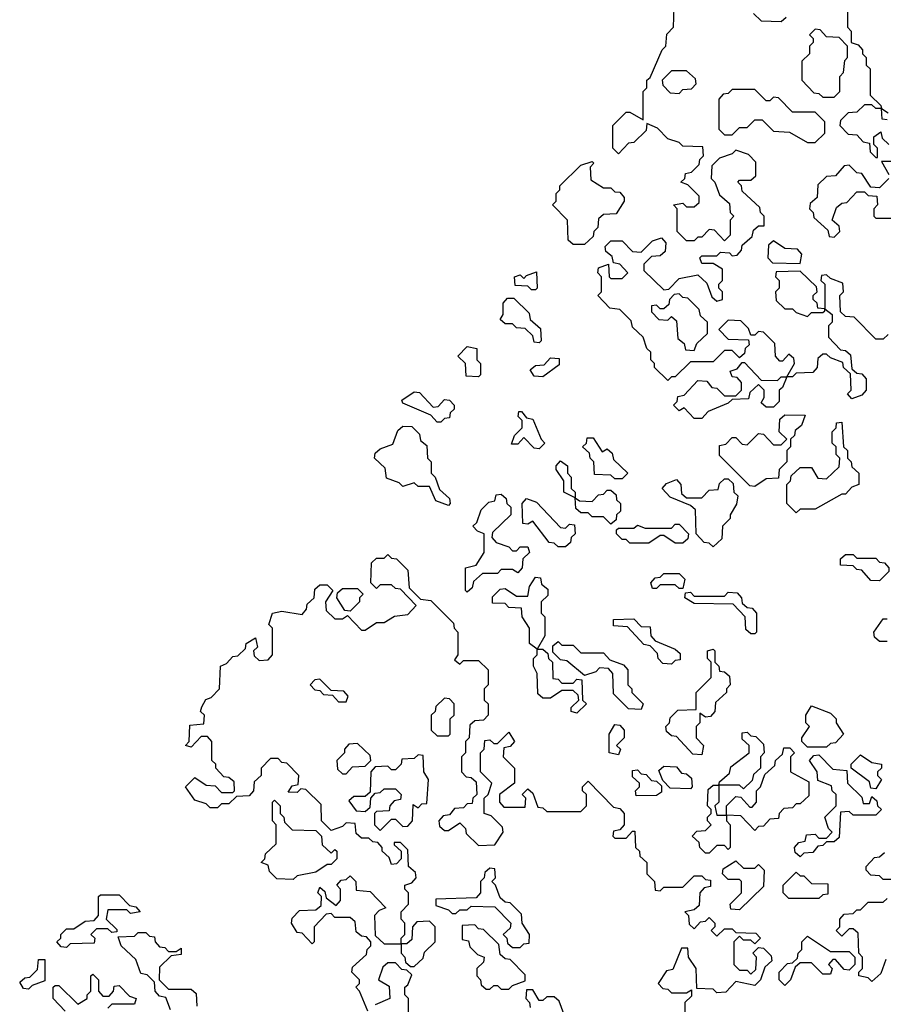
# Model space of a CAD drawing. Extents: x 2708302 to 2968450, y 494490 to 722710.
# Tile 114 of 256: x 2851832 to 2854115, y 636400 to 639005. Entities that reach past the tile are written whole.
import ezdxf

# ---------------------------------------------------------------- set-up
doc = ezdxf.new("R2010")
doc.units = 0

msp = doc.modelspace()

# ---------------------------------------------------------------- linework, layer by layer
at = {"layer": '0CON20XD'}
for points in [[(2854128.3, 638171.7), (2854115, 638160), (2854095, 638160), (2854038.3, 638218.3), (2854015, 638220), (2854001.7, 638231.7), (2854000, 638275), (2854010, 638285), (2854008.3, 638308.3), (2853975, 638320), (2853965, 638330), (2853951.7, 638328.3), (2853950, 638315), (2853960, 638305), (2853960, 638240), (2853980, 638225), (2853980, 638205), (2853970, 638195), (2853970, 638165), (2854001.7, 638131.7), (2854015, 638130), (2854028.3, 638118.3), (2854031.7, 638081.7), (2854045, 638070), (2854058.3, 638068.3), (2854070, 638055), (2854070, 638025), (2854058.3, 638011.7), (2854031.7, 638001.7), (2854020, 638015), (2854030, 638025), (2854028.3, 638068.3), (2854010, 638085), (2854008.3, 638098.3), (2853975, 638110), (2853965, 638120), (2853955, 638120), (2853941.7, 638108.3), (2853940, 638085), (2853928.3, 638071.7), (2853885, 638070), (2853875, 638060), (2853860, 638060), (2853848.3, 638031.7), (2853840, 638025), (2853840, 637995), (2853825, 637980), (2853805, 637980), (2853791.7, 637991.7), (2853800, 638005), (2853800, 638025), (2853785, 638040), (2853761.7, 638018.3), (2853758.3, 638001.7), (2853715, 638000), (2853705, 637990), (2853651.7, 637968.3), (2853635, 637950), (2853615, 637950), (2853588.3, 637978.3), (2853575, 637970), (2853560, 637985), (2853570, 637995), (2853571.7, 638008.3), (2853588.3, 638011.7), (2853625, 638050), (2853648.3, 638048.3), (2853661.7, 638031.7), (2853675, 638030), (2853695, 638010), (2853725, 638010), (2853740, 638025), (2853740, 638045), (2853728.3, 638058.3), (2853715, 638060), (2853710, 638075), (2853728.3, 638081.7), (2853741.7, 638098.3), (2853748.3, 638098.3), (2853791.7, 638051.7), (2853835, 638050), (2853845, 638060), (2853860, 638060), (2853880, 638095), (2853878.3, 638108.3), (2853865, 638120), (2853848.3, 638101.7), (2853841.7, 638101.7), (2853830, 638115), (2853828.3, 638148.3), (2853798.3, 638178.3), (2853785, 638180), (2853775, 638170), (2853765, 638170), (2853758.3, 638188.3), (2853738.3, 638208.3), (2853705, 638210), (2853680, 638185), (2853705, 638160), (2853758.3, 638158.3), (2853760, 638145), (2853750, 638135), (2853748.3, 638121.7), (2853735, 638110), (2853715, 638130), (2853695, 638130), (2853665, 638100), (2853605, 638100), (2853565, 638060), (2853555, 638060), (2853545, 638050), (2853510, 638085), (2853510, 638095), (2853500, 638105), (2853500, 638125), (2853490, 638135), (2853480, 638165), (2853451.7, 638191.7), (2853448.3, 638208.3), (2853418.3, 638238.3), (2853391.7, 638241.7), (2853360, 638275), (2853370, 638285), (2853370, 638325), (2853360, 638335), (2853361.7, 638348.3), (2853388.3, 638358.3), (2853390, 638325), (2853395, 638320), (2853425, 638320), (2853440, 638335), (2853418.3, 638358.3), (2853401.7, 638361.7), (2853398.3, 638378.3), (2853381.7, 638391.7), (2853380, 638405), (2853395, 638420), (2853425, 638420), (2853451.7, 638391.7), (2853475, 638390), (2853505, 638420), (2853528.3, 638428.3), (2853540, 638415), (2853538.3, 638391.7), (2853525, 638380), (2853501.7, 638378.3), (2853481.7, 638358.3), (2853481.7, 638341.7), (2853535, 638290), (2853548.3, 638291.7), (2853575, 638320), (2853625, 638330), (2853648.3, 638308.3), (2853661.7, 638271.7), (2853675, 638260), (2853690, 638265), (2853690, 638285), (2853680, 638295), (2853680, 638305), (2853690, 638315), (2853690, 638345), (2853665, 638360), (2853635, 638360), (2853630, 638375), (2853635, 638380), (2853675, 638380), (2853685, 638390), (2853708.3, 638388.3), (2853715, 638380), (2853728.3, 638381.7), (2853740, 638395), (2853741.7, 638408.3), (2853768.3, 638431.7), (2853771.7, 638448.3), (2853785, 638460), (2853800, 638460), (2853800, 638485), (2853790, 638495), (2853788.3, 638508.3), (2853741.7, 638551.7), (2853740, 638565), (2853730, 638575), (2853735, 638580), (2853765, 638580), (2853778.3, 638591.7), (2853778.3, 638628.3), (2853758.3, 638648.3), (2853725, 638660), (2853715, 638650), (2853681.7, 638638.3), (2853661.7, 638618.3), (2853660, 638585), (2853670, 638575), (2853681.7, 638541.7), (2853708.3, 638518.3), (2853710, 638495), (2853720, 638485), (2853710, 638475), (2853710, 638435), (2853695, 638420), (2853668.3, 638448.3), (2853655, 638450), (2853635, 638430), (2853625, 638430), (2853615, 638420), (2853595, 638420), (2853570, 638445), (2853570, 638505), (2853560, 638515), (2853585, 638520), (2853595, 638510), (2853615, 638510), (2853628.3, 638521.7), (2853628.3, 638538.3), (2853598.3, 638568.3), (2853580, 638575), (2853590, 638585), (2853591.7, 638598.3), (2853608.3, 638601.7), (2853628.3, 638621.7), (2853630, 638635), (2853640, 638645), (2853638.3, 638668.3), (2853585, 638670), (2853575, 638680), (2853545, 638690), (2853518.3, 638718.3), (2853490, 638730), (2853488.3, 638711.7), (2853455, 638680), (2853441.7, 638678.3), (2853415, 638650), (2853400, 638665), (2853400, 638725), (2853435, 638760), (2853445, 638760), (2853480, 638740), (2853480, 638815), (2853490, 638825), (2853490, 638845), (2853498.3, 638851.7), (2853530, 638925), (2853540, 638935), (2853543, 638967), (2853560, 638985), (2853561.7, 639038.3)], [(2854020, 639045), (2854020, 638985), (2854030, 638975), (2854030, 638945), (2854048.3, 638938.3), (2854060, 638925), (2854060, 638915), (2854070, 638905), (2854070, 638885), (2854080, 638875), (2854080, 638805), (2854108.3, 638778.3), (2854110, 638770), (2854128.3, 638758.3)], [(2853771.7, 639021.7), (2853791.7, 639001.7), (2853845, 639000), (2853858.3, 639011.7)], [(2853985, 638800), (2854000, 638815), (2854000, 638855), (2854010, 638865), (2854013, 638897), (2854020, 638905), (2854020, 638935), (2853998.3, 638958.3), (2853965, 638960), (2853948.3, 638978.3), (2853935, 638980), (2853920, 638965), (2853930, 638955), (2853930, 638945), (2853920, 638935), (2853920, 638915), (2853900, 638895), (2853900, 638845), (2853931.7, 638811.7), (2853945, 638810), (2853955, 638800), (2853985, 638800)], [(2853575, 638810), (2853585, 638820), (2853608.3, 638821.7), (2853620, 638835), (2853618.3, 638848.3), (2853595, 638870), (2853555, 638870), (2853530, 638845), (2853531.7, 638831.7), (2853551.7, 638811.7), (2853575, 638810)], [(2853935, 638680), (2853960, 638705), (2853960, 638735), (2853935, 638760), (2853875, 638760), (2853838.3, 638798.3), (2853825, 638800), (2853815, 638790), (2853805, 638790), (2853775, 638820), (2853715, 638820), (2853705, 638810), (2853691.7, 638808.3), (2853680, 638795), (2853680, 638715), (2853695, 638700), (2853715, 638700), (2853735, 638720), (2853755, 638720), (2853775, 638740), (2853795, 638740), (2853825, 638710), (2853867, 638707), (2853915, 638680), (2853935, 638680)], [(2854125, 638740), (2854111.7, 638741.7), (2854110, 638770), (2854095, 638770), (2854085, 638780), (2854065, 638780), (2854045, 638760), (2854021.7, 638758.3), (2854001.7, 638738.3), (2854000, 638725), (2854021.7, 638701.7), (2854045, 638700), (2854061.7, 638681.7), (2854078.3, 638678.3), (2854080, 638655), (2854095, 638640), (2854100, 638640), (2854100, 638665), (2854090, 638675), (2854090, 638695), (2854108.3, 638708.3), (2854111.7, 638691.7), (2854130, 638675)], [(2853325, 638410), (2853295, 638410), (2853281.7, 638421.7), (2853280, 638475), (2853240, 638515), (2853250, 638525), (2853250, 638545), (2853260, 638555), (2853260, 638565), (2853315, 638620), (2853345, 638630), (2853350, 638625), (2853340, 638615), (2853341.7, 638581.7), (2853375, 638560), (2853395, 638560), (2853405, 638550), (2853418.3, 638548.3), (2853430, 638535), (2853430, 638525), (2853408.3, 638491.7), (2853375, 638490), (2853361.7, 638478.3), (2853360, 638455), (2853350, 638445), (2853348.3, 638431.7), (2853325, 638410)], [(2854130, 638585), (2854105, 638560), (2854081.7, 638561.7), (2854058.3, 638598.3), (2854045, 638600), (2854025, 638620), (2854011.7, 638618.3), (2853988.3, 638591.7), (2853965, 638590), (2853941.7, 638568.3), (2853940, 638535), (2853921.7, 638518.3), (2853920, 638505), (2853930, 638495), (2853931.7, 638481.7), (2853968.3, 638448.3), (2853971.7, 638431.7), (2853985, 638430), (2854000, 638445), (2853998.3, 638458.3), (2853980, 638475), (2853991.7, 638508.3), (2854005, 638520), (2854018.3, 638521.7), (2854045, 638550), (2854065, 638550), (2854075, 638540), (2854098.3, 638538.3), (2854100, 638515), (2854090, 638505), (2854090, 638485), (2854095, 638480), (2854135, 638480)], [(2854135, 638630), (2854110, 638630), (2854130, 638595)], [(2853895, 638360), (2853900, 638385), (2853888.3, 638398.3), (2853855, 638400), (2853825, 638420), (2853811.7, 638408.3), (2853810, 638375), (2853821.7, 638361.7), (2853895, 638360)], [(2853195, 638290), (2853185, 638290), (2853175, 638300), (2853141.7, 638301.7), (2853140, 638325), (2853155, 638330), (2853165, 638320), (2853171.7, 638328.3), (2853198.3, 638338.3), (2853200, 638295), (2853195, 638290)], [(2853915, 638220), (2853925, 638230), (2853955, 638230), (2853960, 638235), (2853960, 638240), (2853941.7, 638241.7), (2853940, 638255), (2853930, 638265), (2853930, 638275), (2853940, 638285), (2853938.3, 638298.3), (2853895, 638340), (2853831.7, 638338.3), (2853830, 638325), (2853840, 638315), (2853840, 638295), (2853830, 638285), (2853831.7, 638261.7), (2853855, 638240), (2853875, 638240), (2853885, 638230), (2853915, 638220)], [(2853615, 638130), (2853621.7, 638148.3), (2853650, 638175), (2853650, 638205), (2853631.7, 638221.7), (2853628.3, 638238.3), (2853598.3, 638268.3), (2853585, 638270), (2853575, 638280), (2853561.7, 638278.3), (2853550, 638265), (2853548.3, 638251.7), (2853535, 638240), (2853525, 638240), (2853515, 638250), (2853501.7, 638248.3), (2853501.7, 638231.7), (2853521.7, 638211.7), (2853545, 638210), (2853555, 638220), (2853568.3, 638208.3), (2853571.7, 638161.7), (2853588.3, 638148.3), (2853591.7, 638131.7), (2853615, 638130)], [(2853205, 638150), (2853191.7, 638151.7), (2853188.3, 638168.3), (2853168.3, 638188.3), (2853145, 638190), (2853135, 638200), (2853115, 638200), (2853101.7, 638211.7), (2853110, 638225), (2853110, 638255), (2853121.7, 638268.3), (2853138.3, 638268.3), (2853178.3, 638228.3), (2853181.7, 638211.7), (2853208.3, 638188.3), (2853210, 638155), (2853205, 638150)], [(2853045, 638060), (2853011.7, 638061.7), (2853010, 638095), (2852990, 638115), (2853015, 638140), (2853040, 638135), (2853040, 638105), (2853050, 638095), (2853050, 638065), (2853045, 638060)], [(2853215, 638060), (2853191.7, 638061.7), (2853181.7, 638078.3), (2853195, 638090), (2853218.3, 638091.7), (2853235, 638110), (2853258.3, 638108.3), (2853258.3, 638091.7), (2853215, 638060)], [(2852945, 637940), (2852935, 637940), (2852918.3, 637958.3), (2852845, 637990), (2852841.7, 637998.3), (2852875, 638020), (2852888.3, 638018.3), (2852925, 637980), (2852938.3, 637981.7), (2852955, 638000), (2852968.3, 637998.3), (2852980, 637985), (2852980, 637975), (2852970, 637965), (2852968.3, 637951.7), (2852955, 637950), (2852945, 637940)], [(2853205, 637870), (2853191.7, 637871.7), (2853165, 637900), (2853148.3, 637881.7), (2853131.7, 637881.7), (2853140, 637905), (2853160, 637925), (2853160, 637945), (2853150, 637955), (2853151.7, 637968.3), (2853158.3, 637968.3), (2853171.7, 637951.7), (2853188.3, 637948.3), (2853210, 637895), (2853220, 637885), (2853205, 637870)], [(2853775, 637770), (2853761.7, 637771.7), (2853681.7, 637851.7), (2853681.7, 637878.3), (2853698.3, 637881.7), (2853715, 637900), (2853725, 637900), (2853741.7, 637881.7), (2853755, 637880), (2853785, 637910), (2853798.3, 637908.3), (2853825, 637880), (2853845, 637880), (2853860, 637895), (2853840, 637915), (2853841.7, 637948.3), (2853855, 637960), (2853908.3, 637958.3), (2853898.3, 637931.7), (2853881.7, 637918.3), (2853880, 637905), (2853870, 637895), (2853870, 637875), (2853860, 637865), (2853860, 637835), (2853840, 637815), (2853838.3, 637791.7), (2853805, 637790), (2853775, 637770)], [(2853885, 637700), (2853860, 637725), (2853860, 637775), (2853870, 637785), (2853871.7, 637798.3), (2853895, 637820), (2853925, 637820), (2853941.7, 637791.7), (2853965, 637790), (2853998.3, 637821.7), (2854000, 637845), (2853990, 637855), (2853990, 637875), (2853980, 637885), (2853980, 637915), (2853990, 637925), (2853991.7, 637938.3), (2854005, 637940), (2854010, 637875), (2854020, 637865), (2854020, 637845), (2854030, 637835), (2854031.7, 637821.7), (2854050, 637805), (2854050, 637775), (2854031.7, 637768.3), (2854015, 637750), (2854005, 637750), (2853935, 637710), (2853895, 637710), (2853885, 637700)], [(2852965, 637720), (2852931.7, 637731.7), (2852915, 637770), (2852885, 637770), (2852875, 637780), (2852845, 637770), (2852835, 637780), (2852801.7, 637791.7), (2852798.3, 637818.3), (2852770, 637845), (2852771.7, 637858.3), (2852785, 637870), (2852818.3, 637881.7), (2852831.7, 637918.3), (2852845, 637930), (2852868.3, 637928.3), (2852888.3, 637908.3), (2852891.7, 637891.7), (2852908.3, 637878.3), (2852910, 637845), (2852920, 637835), (2852920, 637805), (2852930, 637795), (2852941.7, 637761.7), (2852968.3, 637738.3), (2852970, 637725), (2852965, 637720)], [(2853425, 637790), (2853405, 637790), (2853395, 637800), (2853351.7, 637801.7), (2853350, 637835), (2853340, 637845), (2853338.3, 637858.3), (2853320, 637875), (2853330, 637885), (2853331.7, 637898.3), (2853348.3, 637898.3), (2853371.7, 637861.7), (2853385, 637870), (2853398.3, 637858.3), (2853401.7, 637841.7), (2853440, 637805), (2853425, 637790)], [(2853395, 637670), (2853375, 637690), (2853345, 637690), (2853335, 637700), (2853315, 637700), (2853301.7, 637711.7), (2853300, 637740), (2853270, 637755), (2853270, 637785), (2853250, 637815), (2853250, 637825), (2853261.7, 637838.3), (2853280, 637825), (2853280, 637805), (2853290, 637795), (2853290, 637765), (2853300, 637755), (2853300, 637740), (2853311.7, 637731.7), (2853345, 637730), (2853361.7, 637748.3), (2853375, 637750), (2853385, 637760), (2853395, 637760), (2853408.3, 637748.3), (2853410, 637735), (2853420, 637725), (2853420, 637705), (2853410, 637695), (2853408.3, 637681.7), (2853395, 637670)], [(2853665, 637610), (2853655, 637620), (2853641.7, 637621.7), (2853620, 637645), (2853618.3, 637708.3), (2853605, 637720), (2853551.7, 637741.7), (2853530, 637765), (2853541.7, 637778.3), (2853568.3, 637788.3), (2853580, 637775), (2853581.7, 637751.7), (2853595, 637740), (2853635, 637740), (2853655, 637760), (2853678.3, 637761.7), (2853681.7, 637778.3), (2853695, 637790), (2853705, 637790), (2853718.3, 637778.3), (2853720, 637755), (2853730, 637745), (2853727, 637723), (2853710, 637695), (2853710, 637685), (2853690, 637665), (2853688.3, 637631.7), (2853665, 637610)], [(2853015, 637490), (2853010, 637495), (2853010, 637555), (2853038.3, 637561.7), (2853060, 637595), (2853060, 637645), (2853041.7, 637651.7), (2853030, 637665), (2853040, 637675), (2853051.7, 637708.3), (2853071.7, 637728.3), (2853088.3, 637731.7), (2853091.7, 637748.3), (2853105, 637750), (2853118.3, 637738.3), (2853120, 637725), (2853130, 637715), (2853130, 637695), (2853081.7, 637648.3), (2853080, 637635), (2853091.7, 637621.7), (2853125, 637610), (2853135, 637600), (2853145, 637600), (2853155, 637610), (2853175, 637610), (2853180, 637595), (2853161.7, 637578.3), (2853160, 637555), (2853148.3, 637541.7), (2853135, 637550), (2853105, 637550), (2853095, 637540), (2853055, 637540), (2853031.7, 637518.3), (2853028.3, 637501.7), (2853015, 637490)], [(2853275, 637610), (2853255, 637610), (2853245, 637620), (2853231.7, 637621.7), (2853188.3, 637678.3), (2853175, 637670), (2853161.7, 637671.7), (2853160, 637725), (2853171.7, 637738.3), (2853198.3, 637728.3), (2853261.7, 637661.7), (2853275, 637660), (2853285, 637670), (2853298.3, 637668.3), (2853300, 637645), (2853290, 637635), (2853288.3, 637621.7), (2853275, 637610)], [(2853585, 637620), (2853565, 637620), (2853535, 637640), (2853525, 637640), (2853495, 637620), (2853445, 637620), (2853435, 637630), (2853425, 637630), (2853410, 637645), (2853410, 637655), (2853415, 637660), (2853455, 637660), (2853465, 637667.5), (2853485, 637660), (2853555, 637660), (2853565, 637670), (2853575, 637670), (2853600, 637645), (2853598.3, 637631.7), (2853585, 637620)], [(2852751.7, 636381.7), (2852730, 636435), (2852720, 636445), (2852730, 636455), (2852730, 636465), (2852710, 636485), (2852711.7, 636498.3), (2852748.3, 636531.7), (2852750, 636545), (2852760, 636555), (2852760, 636565), (2852748.3, 636578.3), (2852735, 636580), (2852721.7, 636591.7), (2852718.3, 636618.3), (2852705, 636630), (2852665, 636630), (2852655, 636640), (2852641.7, 636638.3), (2852610, 636605), (2852610, 636565), (2852605, 636560), (2852578.3, 636588.3), (2852565, 636590), (2852550, 636615), (2852551.7, 636628.3), (2852571.7, 636648.3), (2852615, 636650), (2852628.3, 636661.7), (2852630, 636685), (2852620, 636695), (2852625, 636710), (2852638.3, 636698.3), (2852641.7, 636681.7), (2852668.3, 636661.7), (2852680, 636675), (2852680, 636705), (2852670, 636715), (2852681.7, 636728.3), (2852695, 636730), (2852705, 636740), (2852720, 636725), (2852721.7, 636701.7), (2852758.3, 636698.3), (2852800, 636655), (2852781.7, 636648.3), (2852770, 636635), (2852771.7, 636581.7), (2852795, 636560), (2852840, 636560), (2852840, 636575), (2852850, 636585), (2852850, 636615), (2852840, 636625), (2852840, 636645), (2852860, 636665), (2852860, 636695), (2852850, 636705), (2852850, 636715), (2852868.3, 636721.7), (2852880, 636735), (2852878.3, 636748.3), (2852860, 636765), (2852858.3, 636808.3), (2852838.3, 636828.3), (2852821.7, 636828.3), (2852821.7, 636821.7), (2852840, 636805), (2852840, 636785), (2852828.3, 636771.7), (2852815, 636770), (2852808.3, 636788.3), (2852790, 636805), (2852790, 636815), (2852778.3, 636828.3), (2852765, 636830), (2852755, 636840), (2852735, 636840), (2852721.7, 636851.7), (2852718.3, 636878.3), (2852695, 636880), (2852685, 636870), (2852655, 636860), (2852630, 636885), (2852628.3, 636928.3), (2852588.3, 636968.3), (2852575, 636970), (2852565, 636960), (2852541.7, 636961.7), (2852551.7, 636978.3), (2852568.3, 636981.7), (2852570, 637005), (2852538.3, 637038.3), (2852525, 637040), (2852515, 637050), (2852495, 637050), (2852470, 637025), (2852470, 637005), (2852451.7, 636988.3), (2852450, 636965), (2852438.3, 636951.7), (2852405, 636950), (2852385, 636930), (2852365, 636930), (2852355, 636920), (2852335, 636920), (2852325, 636930), (2852295, 636940), (2852270, 636975), (2852295, 637000), (2852325, 636980), (2852348.3, 636978.3), (2852365, 636960), (2852395, 636960), (2852400, 636965), (2852398.3, 636988.3), (2852385, 637000), (2852371.7, 637001.7), (2852350, 637025), (2852350, 637035), (2852340, 637045), (2852340, 637095), (2852328.3, 637108.3), (2852311.7, 637108.3), (2852285, 637080), (2852270, 637085), (2852280, 637095), (2852281.7, 637138.3), (2852318.3, 637141.7), (2852320, 637165), (2852310, 637175), (2852313, 637187), (2852323.6, 637206.4), (2852338.3, 637211.7), (2852360, 637235), (2852362.5, 637295), (2852378.3, 637301.7), (2852395, 637320), (2852408.3, 637321.7), (2852428.3, 637341.7), (2852430, 637355), (2852455, 637370), (2852460, 637345), (2852450, 637335), (2852451.7, 637321.7), (2852465, 637310), (2852488.3, 637311.7), (2852500, 637325), (2852500, 637395), (2852490, 637405), (2852500, 637435), (2852525, 637440), (2852578.3, 637431.7), (2852590, 637445), (2852591.7, 637458.3), (2852610, 637475), (2852611.7, 637498.3), (2852625, 637510), (2852645, 637510), (2852660, 637495), (2852640, 637465), (2852641.7, 637441.7), (2852665, 637420), (2852685, 637420), (2852698.3, 637428.3), (2852735, 637390), (2852745, 637390), (2852775, 637410), (2852795, 637410), (2852823, 637427), (2852858.3, 637431.7), (2852880, 637455), (2852838.3, 637498.3), (2852825, 637500), (2852815, 637510), (2852785, 637510), (2852775, 637500), (2852760, 637515), (2852761.7, 637568.3), (2852775, 637580), (2852795, 637580), (2852805, 637590), (2852815, 637580), (2852828.3, 637578.3), (2852858.3, 637548.3), (2852861.7, 637501.7), (2852891.7, 637471.7), (2852918.3, 637468.3), (2852978.3, 637408.3), (2852980, 637395), (2852990, 637385), (2852990, 637325), (2852981.7, 637311.7), (2852995, 637300), (2853005, 637310), (2853045, 637310), (2853070, 637285), (2853070, 637245), (2853060, 637235), (2853060, 637205), (2853070, 637195), (2853070, 637165), (2853058.3, 637151.7), (2853035, 637150), (2853021.7, 637138.3), (2853020, 637105), (2853010, 637095), (2853010, 637065), (2853000, 637055), (2853000, 637015), (2853011.7, 637001.7), (2853025, 637000), (2853038.3, 636988.3), (2853040, 636955), (2853030, 636945), (2853028.3, 636931.7), (2853015, 636930), (2853005, 636920), (2852981.7, 636918.3), (2852968.3, 636901.7), (2852951.7, 636898.3), (2852940, 636885), (2852941.7, 636871.7), (2852955, 636860), (2852965, 636860), (2852995, 636880), (2853010, 636865), (2853011.7, 636851.7), (2853045, 636820), (2853088.3, 636821.7), (2853110, 636855), (2853108.3, 636868.3), (2853078.3, 636898.3), (2853060, 636905), (2853060, 636945), (2853070, 636955), (2853080, 636985), (2853050, 637015), (2853050, 637065), (2853060, 637075), (2853061.7, 637098.3), (2853075, 637100), (2853085, 637090), (2853095, 637090), (2853125, 637120), (2853140, 637095), (2853128.3, 637081.7), (2853111.7, 637078.3), (2853110, 637055), (2853140, 637025), (2853140, 636985), (2853100, 636955), (2853100, 636935), (2853111.7, 636921.7), (2853168.3, 636921.7), (2853170, 636945), (2853160, 636955), (2853175, 636970), (2853188.3, 636958.3), (2853201.7, 636921.7), (2853215, 636920), (2853225, 636910), (2853315, 636910), (2853330, 636925), (2853330, 636955), (2853320, 636965), (2853320, 636975), (2853335, 636990), (2853401.7, 636921.7), (2853418.3, 636918.3), (2853430, 636905), (2853430, 636875), (2853418.3, 636861.7), (2853401.7, 636858.3), (2853400, 636845), (2853405, 636840), (2853435, 636840), (2853451.7, 636858.3), (2853458.3, 636858.3), (2853460, 636815), (2853470, 636805), (2853471.7, 636791.7), (2853490, 636775), (2853490, 636745), (2853510, 636725), (2853511.7, 636701.7), (2853525, 636700), (2853535, 636710), (2853585, 636710), (2853615, 636740), (2853635, 636740), (2853645, 636730), (2853658.3, 636728.3), (2853658.3, 636711.7), (2853641.7, 636708.3), (2853630, 636695), (2853628.3, 636661.7), (2853615, 636650), (2853590, 636645), (2853600, 636635), (2853601.7, 636611.7), (2853615, 636600), (2853631.7, 636618.3), (2853645, 636620), (2853655, 636630), (2853670, 636615), (2853670, 636605), (2853660, 636595), (2853675, 636580), (2853695, 636600), (2853715, 636600), (2853725, 636590), (2853778.3, 636588.3), (2853790, 636575), (2853775, 636560), (2853765, 636570), (2853745, 636570), (2853735, 636580), (2853720, 636565), (2853720, 636505), (2853735, 636490), (2853755, 636490), (2853765, 636480), (2853778.3, 636491.7), (2853780, 636525), (2853770, 636535), (2853785, 636550), (2853798.3, 636548.3), (2853818.3, 636528.3), (2853820, 636515), (2853801.7, 636498.3), (2853790, 636465), (2853775, 636450), (2853725, 636460), (2853698.3, 636431.7), (2853675, 636430), (2853665, 636440), (2853621.7, 636441.7), (2853620, 636495), (2853600, 636525), (2853598.3, 636548.3), (2853581.7, 636548.3), (2853558.3, 636491.7), (2853541.7, 636488.3), (2853520, 636455), (2853531.7, 636441.7), (2853545, 636440), (2853555, 636430), (2853595, 636430), (2853608.3, 636438.3), (2853608.3, 636421.7), (2853590, 636405), (2853590, 636345)], [(2854105, 637520), (2854081.7, 637521.7), (2854058.3, 637548.3), (2854045, 637550), (2854035, 637560), (2854001.7, 637561.7), (2854001.7, 637578.3), (2854015, 637590), (2854035, 637590), (2854045, 637580), (2854095, 637580), (2854105, 637570), (2854118.3, 637568.3), (2854130, 637555), (2854130, 637545), (2854105, 637520)], [(2853305, 637170), (2853290, 637175), (2853290, 637185), (2853310, 637205), (2853308.3, 637218.3), (2853295, 637230), (2853265, 637230), (2853235, 637210), (2853215, 637210), (2853201.7, 637221.7), (2853200, 637275), (2853190, 637295), (2853190, 637315), (2853200, 637325), (2853200, 637340), (2853180, 637355), (2853180, 637395), (2853160, 637425), (2853158.3, 637448.3), (2853125, 637450), (2853115, 637460), (2853081.7, 637461.7), (2853081.7, 637478.3), (2853101.7, 637498.3), (2853115, 637500), (2853145, 637480), (2853175, 637480), (2853180, 637505), (2853195, 637530), (2853208.3, 637528.3), (2853211.7, 637511.7), (2853228.3, 637498.3), (2853228.3, 637481.7), (2853210, 637465), (2853210, 637435), (2853220, 637425), (2853220, 637375), (2853200, 637340), (2853215, 637340), (2853228.3, 637328.3), (2853230, 637315), (2853240, 637305), (2853241.7, 637261.7), (2853255, 637260), (2853265, 637250), (2853295, 637250), (2853305, 637260), (2853318.3, 637258.3), (2853320, 637205), (2853330, 637195), (2853305, 637170)], [(2853585, 637500), (2853575, 637500), (2853565, 637510), (2853525, 637510), (2853515, 637500), (2853505, 637500), (2853500, 637515), (2853511.7, 637528.3), (2853525, 637530), (2853535, 637540), (2853575, 637540), (2853590, 637525), (2853585, 637500)], [(2852705, 637440), (2852691.7, 637441.7), (2852670, 637475), (2852671.7, 637488.3), (2852685, 637500), (2852725, 637500), (2852740, 637485), (2852730, 637475), (2852730, 637465), (2852705, 637440)], [(2853775, 637380), (2853765, 637380), (2853751.7, 637391.7), (2853750, 637425), (2853718.3, 637458.3), (2853615, 637460), (2853590, 637475), (2853591.7, 637488.3), (2853605, 637490), (2853615, 637480), (2853695, 637480), (2853705, 637490), (2853728.3, 637488.3), (2853740, 637475), (2853741.7, 637461.7), (2853755, 637450), (2853768.3, 637448.3), (2853780, 637435), (2853780, 637385), (2853775, 637380)], [(2853555, 637300), (2853531.7, 637301.7), (2853520, 637315), (2853518.3, 637328.3), (2853498.3, 637348.3), (2853481.7, 637351.7), (2853438.3, 637398.3), (2853401.7, 637401.7), (2853401.7, 637418.3), (2853455, 637420), (2853475, 637400), (2853498.3, 637398.3), (2853500, 637375), (2853511.7, 637361.7), (2853565, 637340), (2853578.3, 637328.3), (2853578.3, 637311.7), (2853565, 637310), (2853555, 637300)], [(2854125, 637360), (2854105, 637360), (2854091.7, 637371.7), (2854090, 637385), (2854115, 637420), (2854125, 637420)], [(2853475, 637180), (2853441.7, 637181.7), (2853401.7, 637221.7), (2853400, 637275), (2853388.3, 637288.3), (2853365, 637290), (2853355, 637280), (2853325, 637270), (2853278.3, 637308.3), (2853261.7, 637311.7), (2853241.7, 637331.7), (2853241.7, 637348.3), (2853255, 637360), (2853265, 637350), (2853295, 637350), (2853315, 637330), (2853375, 637330), (2853391.7, 637311.7), (2853428.3, 637298.3), (2853440, 637285), (2853440, 637245), (2853450, 637235), (2853450, 637225), (2853480, 637195), (2853475, 637180)], [(2853635, 637060), (2853611.7, 637061.7), (2853568.3, 637108.3), (2853555, 637110), (2853541.7, 637121.7), (2853540, 637135), (2853550, 637145), (2853551.7, 637158.3), (2853571.7, 637178.3), (2853620, 637180), (2853620, 637225), (2853660, 637265), (2853660, 637305), (2853650, 637315), (2853650, 637335), (2853665, 637340), (2853670, 637335), (2853670, 637305), (2853680, 637295), (2853681.7, 637281.7), (2853695, 637280), (2853708.3, 637268.3), (2853710, 637245), (2853700, 637235), (2853700, 637225), (2853671.7, 637198.3), (2853670, 637175), (2853658.3, 637161.7), (2853645, 637160), (2853630, 637170), (2853630, 637145), (2853620, 637135), (2853620, 637105), (2853640, 637085), (2853635, 637060)], [(2852695, 637200), (2852700, 637215), (2852688.3, 637228.3), (2852655, 637230), (2852625, 637260), (2852611.7, 637258.3), (2852600, 637245), (2852611.7, 637231.7), (2852625, 637230), (2852635, 637220), (2852658.3, 637218.3), (2852675, 637200), (2852695, 637200)], [(2852965, 637110), (2852970, 637115), (2852970, 637155), (2852980, 637165), (2852980, 637195), (2852968.3, 637208.3), (2852955, 637210), (2852931.7, 637188.3), (2852930, 637175), (2852920, 637165), (2852920, 637125), (2852935, 637110), (2852965, 637110)], [(2853965, 637080), (2853915, 637080), (2853900, 637095), (2853900, 637105), (2853920, 637135), (2853910, 637145), (2853910, 637165), (2853925, 637190), (2853975, 637170), (2853990, 637155), (2853990, 637145), (2854010, 637115), (2853988.3, 637091.7), (2853975, 637090), (2853965, 637080)], [(2853415, 637060), (2853390, 637065), (2853390, 637115), (2853405, 637140), (2853418.3, 637138.3), (2853430, 637125), (2853430, 637105), (2853410, 637085), (2853420, 637075), (2853415, 637060)], [(2853655, 636800), (2853645, 636800), (2853630, 636815), (2853628.3, 636828.3), (2853610, 636845), (2853621.7, 636858.3), (2853645, 636860), (2853660, 636875), (2853650, 636885), (2853650, 636895), (2853660, 636905), (2853660, 636915), (2853650, 636925), (2853651.7, 636968.3), (2853665, 636980), (2853680, 636980), (2853681.7, 636988.3), (2853708.3, 637011.7), (2853711.7, 637028.3), (2853760, 637065), (2853760, 637085), (2853741.7, 637101.7), (2853741.7, 637118.3), (2853755, 637120), (2853765, 637110), (2853778.3, 637108.3), (2853798.3, 637088.3), (2853800, 637065), (2853790, 637055), (2853790, 637025), (2853771.7, 637008.3), (2853768.3, 636991.7), (2853745, 636970), (2853735, 636980), (2853680, 636980), (2853680, 636935), (2853670, 636925), (2853675, 636900), (2853700, 636900), (2853700, 636925), (2853725, 636950), (2853738.3, 636948.3), (2853761.7, 636921.7), (2853768.3, 636921.7), (2853780, 636935), (2853780, 636965), (2853790, 636975), (2853801.7, 637008.3), (2853828.3, 637031.7), (2853830, 637045), (2853848.3, 637061.7), (2853851.7, 637078.3), (2853868.3, 637078.3), (2853880, 637065), (2853870, 637055), (2853870, 637015), (2853918.3, 636988.3), (2853918.3, 636951.7), (2853895, 636930), (2853885, 636930), (2853875, 636920), (2853851.7, 636918.3), (2853840, 636905), (2853838.3, 636891.7), (2853815, 636890), (2853798.3, 636871.7), (2853785, 636870), (2853775, 636860), (2853738.3, 636898.3), (2853700, 636900), (2853700, 636885), (2853710, 636875), (2853710, 636815), (2853705, 636810), (2853695, 636820), (2853675, 636820), (2853655, 636800)], [(2852695, 637010), (2852711.7, 637028.3), (2852745, 637030), (2852760, 637045), (2852758.3, 637058.3), (2852725, 637090), (2852701.7, 637088.3), (2852690, 637075), (2852690, 637065), (2852670, 637045), (2852671.7, 637021.7), (2852685, 637010), (2852695, 637010)], [(2852785, 636860), (2852815, 636890), (2852825, 636890), (2852845, 636870), (2852858.3, 636871.7), (2852870, 636885), (2852871.7, 636928.3), (2852885, 636920), (2852895, 636930), (2852908.3, 636931.7), (2852912.5, 636995), (2852900, 637015), (2852898.3, 637058.3), (2852885, 637060), (2852875, 637050), (2852841.7, 637048.3), (2852840, 637035), (2852825, 637020), (2852815, 637020), (2852805, 637030), (2852771.7, 637028.3), (2852760, 637015), (2852758.3, 636961.7), (2852745, 636950), (2852715, 636950), (2852701.7, 636938.3), (2852721.7, 636911.7), (2852745, 636910), (2852758.3, 636921.7), (2852760, 636945), (2852771.7, 636958.3), (2852785, 636960), (2852795, 636970), (2852825, 636970), (2852840, 636955), (2852838.3, 636941.7), (2852821.7, 636938.3), (2852810, 636925), (2852808.3, 636911.7), (2852775, 636910), (2852770, 636905), (2852770, 636875), (2852785, 636860)], [(2853895, 636790), (2853881.7, 636801.7), (2853880, 636815), (2853891.7, 636828.3), (2853908.3, 636831.7), (2853911.7, 636848.3), (2853935, 636850), (2853945, 636840), (2853965, 636840), (2853980, 636855), (2853970, 636865), (2853960, 636895), (2853990, 636925), (2853990, 636955), (2853980, 636965), (2853978.3, 636978.3), (2853941.7, 636991.7), (2853940, 637015), (2853920, 637045), (2853931.7, 637058.3), (2853945, 637060), (2853981.7, 637021.7), (2854018.3, 637018.3), (2854020, 636985), (2854058.3, 636948.3), (2854061.7, 636931.7), (2854078.3, 636931.7), (2854085, 636950), (2854098.3, 636938.3), (2854100, 636925), (2854110, 636915), (2854095, 636900), (2854035, 636900), (2854025, 636910), (2854001.7, 636908.3), (2853998.3, 636841.7), (2853985, 636830), (2853965, 636830), (2853955, 636820), (2853941.7, 636818.3), (2853928.3, 636801.7), (2853905, 636800), (2853895, 636790)], [(2854095, 636970), (2854081.7, 636971.7), (2854078.3, 636988.3), (2854030, 637025), (2854030, 637035), (2854055, 637060), (2854085, 637040), (2854110, 637035), (2854110, 637025), (2854100, 637015), (2854100, 637005), (2854110, 636995), (2854095, 636970)], [(2853605, 636970), (2853551.7, 636971.7), (2853531.7, 636991.7), (2853521.7, 637018.3), (2853535, 637030), (2853568.3, 637028.3), (2853581.7, 637011.7), (2853595, 637010), (2853608.3, 636998.3), (2853610, 636975), (2853605, 636970)], [(2853461.7, 636951.7), (2853460, 636965), (2853470, 636975), (2853470, 636985), (2853451.7, 637001.7), (2853451.7, 637018.3), (2853465, 637020), (2853475, 637010), (2853488.3, 637008.3), (2853501.7, 636991.7), (2853515, 636990), (2853528.3, 636978.3), (2853528.3, 636961.7), (2853515, 636952.5), (2853461.7, 636951.7)], [(2852555, 636730), (2852511.7, 636731.7), (2852491.7, 636751.7), (2852488.3, 636768.3), (2852470, 636775), (2852480, 636785), (2852481.7, 636798.3), (2852510, 636825), (2852510, 636875), (2852500, 636885), (2852500, 636935), (2852505, 636940), (2852520, 636925), (2852520, 636905), (2852530, 636895), (2852531.7, 636881.7), (2852551.7, 636861.7), (2852615, 636860), (2852630, 636845), (2852631.7, 636821.7), (2852655, 636800), (2852665, 636810), (2852670, 636805), (2852670, 636785), (2852655, 636770), (2852645, 636770), (2852615, 636750), (2852565, 636740), (2852555, 636730)], [(2854145, 636730), (2854115, 636730), (2854105, 636740), (2854081.7, 636741.7), (2854070, 636755), (2854070, 636765), (2854091.7, 636788.3), (2854105, 636790), (2854118.3, 636801.7)], [(2853735, 636650), (2853711.7, 636651.7), (2853710, 636665), (2853740, 636695), (2853740, 636725), (2853735, 636730), (2853705, 636730), (2853690, 636745), (2853691.7, 636758.3), (2853725, 636780), (2853745, 636760), (2853775, 636760), (2853785, 636770), (2853800, 636755), (2853798.3, 636711.7), (2853735, 636650)], [(2853155, 636550), (2853165, 636560), (2853178.3, 636561.7), (2853180, 636585), (2853160, 636615), (2853158.3, 636638.3), (2853128.3, 636668.3), (2853115, 636670), (2853101.7, 636681.7), (2853090, 636715), (2853080, 636725), (2853090, 636735), (2853088.3, 636758.3), (2853075, 636760), (2853061.7, 636748.3), (2853060, 636735), (2853050, 636725), (2853050, 636695), (2853038.3, 636681.7), (2852931.7, 636678.3), (2852931.7, 636661.7), (2852965, 636650), (2852975, 636640), (2852985, 636640), (2852995, 636650), (2853015, 636650), (2853025, 636660), (2853088.3, 636658.3), (2853130, 636615), (2853128.3, 636601.7), (2853110, 636585), (2853120, 636575), (2853121.7, 636561.7), (2853135, 636550), (2853155, 636550)], [(2853945, 636680), (2853865, 636680), (2853850, 636695), (2853850, 636715), (2853885, 636750), (2853895, 636740), (2853905, 636740), (2853925, 636720), (2853968.3, 636718.3), (2853968.3, 636691.7), (2853955, 636690), (2853945, 636680)], [(2851955, 636550), (2851941.7, 636551.7), (2851930, 636565), (2851940, 636575), (2851940, 636585), (2851955, 636600), (2851975, 636600), (2852005, 636620), (2852028.3, 636621.7), (2852040, 636635), (2852040, 636685), (2852045, 636690), (2852095, 636690), (2852121.7, 636661.7), (2852138.3, 636658.3), (2852150, 636645), (2852125, 636640), (2852115, 636650), (2852065, 636650), (2852060, 636625), (2852088.3, 636598.3), (2852088.3, 636591.7), (2852075, 636590), (2852065, 636600), (2852035, 636600), (2852020, 636585), (2852030, 636575), (2852028.3, 636561.7), (2851965, 636560), (2851955, 636550)], [(2854085, 636460), (2854075, 636470), (2854050, 636475), (2854050, 636485), (2854060, 636495), (2854060, 636525), (2854050, 636535), (2854048.3, 636588.3), (2854035, 636600), (2854025, 636600), (2854005, 636580), (2853990, 636595), (2854000, 636605), (2854000, 636625), (2854011.7, 636638.3), (2854035, 636640), (2854045, 636650), (2854055, 636650), (2854075, 636670), (2854115, 636670), (2854125, 636680)], [(2852875, 636500), (2852898.3, 636521.7), (2852901.7, 636538.3), (2852930, 636565), (2852930, 636605), (2852915, 636620), (2852881.7, 636618.3), (2852870, 636605), (2852868.3, 636571.7), (2852855, 636560), (2852840, 636560), (2852840, 636535), (2852850, 636525), (2852851.7, 636511.7), (2852865, 636500), (2852875, 636500)], [(2853125, 636440), (2853135, 636450), (2853168.3, 636461.7), (2853168.3, 636478.3), (2853128.3, 636518.3), (2853115, 636520), (2853101.7, 636531.7), (2853098.3, 636558.3), (2853058.3, 636598.3), (2853045, 636600), (2853035, 636610), (2853001.7, 636608.3), (2853001.7, 636571.7), (2853018.3, 636568.3), (2853021.7, 636551.7), (2853041.7, 636531.7), (2853060, 636525), (2853058.3, 636511.7), (2853040, 636495), (2853040, 636475), (2853050, 636465), (2853051.7, 636451.7), (2853065, 636440), (2853075, 636440), (2853085, 636450), (2853095, 636450), (2853105, 636440), (2853125, 636440)], [(2852230, 636385), (2852218.3, 636418.3), (2852201.7, 636421.7), (2852190, 636435), (2852188.3, 636458.3), (2852168.3, 636478.3), (2852151.7, 636481.7), (2852138.3, 636518.3), (2852100, 636555), (2852091.7, 636578.3), (2852135, 636580), (2852145, 636590), (2852165, 636590), (2852175, 636580), (2852188.3, 636578.3), (2852190, 636565), (2852201.7, 636551.7), (2852215, 636550), (2852225, 636540), (2852245, 636540), (2852258.3, 636548.3), (2852258.3, 636531.7), (2852231.7, 636528.3), (2852201.7, 636498.3), (2852200, 636465), (2852225, 636440), (2852285, 636440), (2852298.3, 636428.3), (2852300, 636395)], [(2853855, 636450), (2853840, 636465), (2853840, 636485), (2853861.7, 636508.3), (2853875, 636510), (2853888.3, 636521.7), (2853890, 636535), (2853900, 636545), (2853900, 636565), (2853915, 636580), (2853975, 636540), (2854025, 636540), (2854040, 636525), (2854040, 636505), (2854025, 636490), (2854011.7, 636491.7), (2853988.3, 636518.3), (2853981.7, 636518.3), (2853970, 636505), (2853980, 636495), (2853975, 636480), (2853955, 636480), (2853925, 636510), (2853895, 636510), (2853881.7, 636498.3), (2853870, 636465), (2853855, 636450)], [(2851855, 636440), (2851841.7, 636441.7), (2851831.7, 636458.3), (2851845, 636470), (2851858.3, 636471.7), (2851878.3, 636491.7), (2851881.7, 636518.3), (2851898.3, 636518.3), (2851898.3, 636461.7), (2851865, 636450), (2851855, 636440)], [(2852860, 636375), (2852860, 636415), (2852850, 636425), (2852850, 636445), (2852858.3, 636451.7), (2852868.3, 636478.3), (2852855, 636490), (2852841.7, 636491.7), (2852825, 636510), (2852805, 636510), (2852791.7, 636498.3), (2852780, 636465), (2852808.3, 636448.3), (2852810, 636415), (2852771.7, 636398.3)], [(2854121.7, 636518.3), (2854108.3, 636481.7), (2854085, 636460)], [(2851951.7, 636381.7), (2851920, 636415), (2851920, 636445), (2851925, 636450), (2851935, 636450), (2851985, 636400), (2852010, 636415), (2852010, 636425), (2852020, 636435), (2852020, 636475), (2852025, 636480), (2852040, 636465), (2852040, 636435), (2852051.7, 636421.7), (2852068.3, 636421.7), (2852080, 636435), (2852081.7, 636448.3), (2852095, 636450), (2852121.7, 636421.7), (2852140, 636415), (2852135, 636400), (2852075, 636400), (2852065, 636390)], [(2853270, 636375), (2853258.3, 636408.3), (2853245, 636420), (2853225, 636420), (2853215, 636410), (2853205, 636410), (2853188.3, 636438.3), (2853171.7, 636438.3), (2853170, 636415), (2853180, 636405), (2853181.7, 636391.7)]]:
    msp.add_lwpolyline(points, dxfattribs=at)

doc.saveas('drawing.dxf')
